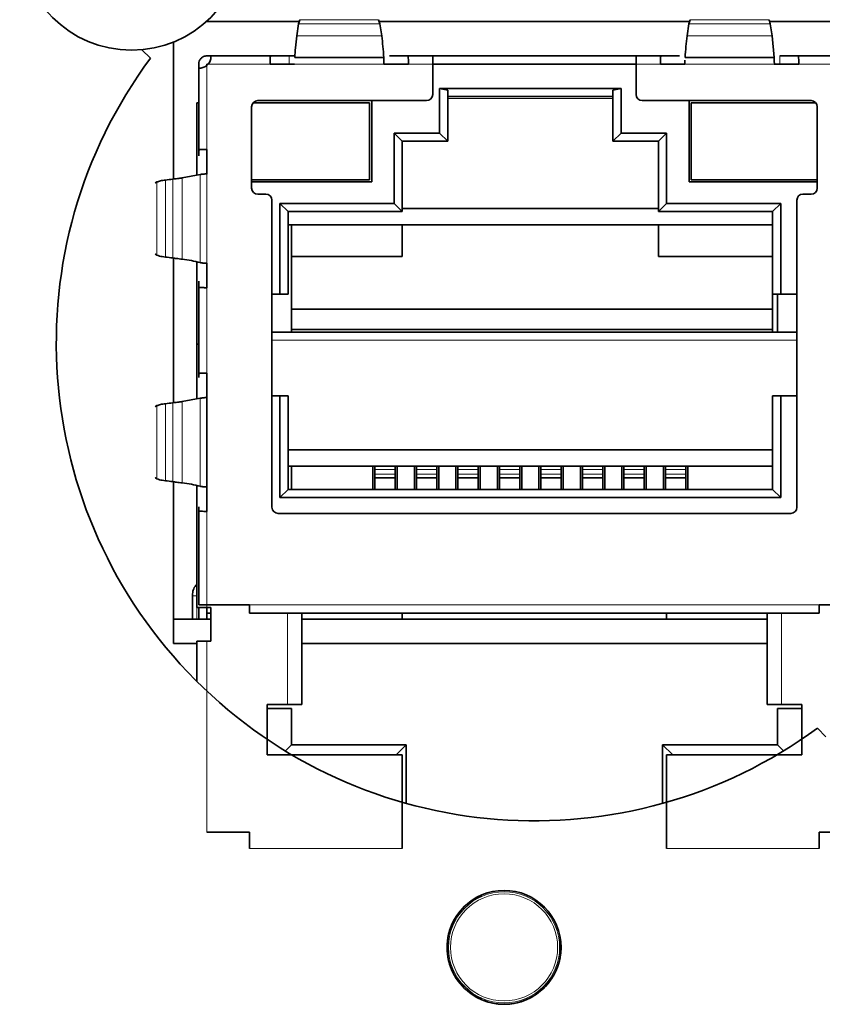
# Model space of a CAD drawing. Header units: millimetres. Extents: x 0 to 1118, y 0 to 864.
# Tile 44 of 85: x 395.65 to 402.22, y 217.65 to 225.72. Entities that reach past the tile are written whole.
import ezdxf

# ---------------------------------------------------------------- set-up
doc = ezdxf.new("R2010")
doc.units = ezdxf.units.MM

msp = doc.modelspace()

# ---------------------------------------------------------------- linework, layer by layer
at = {"color": 7, "linetype": 'Continuous', "lineweight": 35}
for p, q in [((397.9383, 225.7025), (397.179, 225.7025)), ((397.917, 225.585), (397.9323, 225.6815)), ((397.917, 225.585), (397.9323, 225.6815)), ((401.1361, 225.7025), (398.5929, 225.7025)), ((398.5989, 225.6815), (398.6142, 225.585)), ((398.5989, 225.6815), (398.6142, 225.585)), ((401.1148, 225.585), (401.1301, 225.6815)), ((401.1148, 225.585), (401.1301, 225.6815)), ((402.761, 225.7025), (401.7907, 225.7025)), ((401.7968, 225.6815), (401.8121, 225.585)), ((401.7968, 225.6815), (401.8121, 225.585)), ((401.8121, 225.585), (401.8285, 225.4069)), ((401.8121, 225.585), (401.8285, 225.4069)), ((396.9078, 225.5327), (396.9078, 224.41)), ((396.6497, 225.47), (396.7193, 225.4001)), ((397.2145, 225.4194), (397.1812, 225.4194)), ((397.2145, 225.4194), (397.2145, 225.4127)), ((397.2145, 225.4194), (397.7029, 225.4194)), ((397.8543, 225.4194), (397.7029, 225.4194)), ((397.8994, 225.4194), (397.8543, 225.4194)), ((397.9005, 225.4069), (398.6306, 225.4069)), ((398.8282, 225.4194), (398.6769, 225.4194)), ((398.8282, 225.4194), (399.0312, 225.4194)), ((399.0312, 225.3527), (399.0312, 225.4194)), ((400.6978, 225.4194), (399.0312, 225.4194)), ((400.6978, 225.4194), (400.6978, 225.3527)), ((400.6978, 225.4194), (400.9008, 225.4194)), ((401.0468, 225.4194), (400.9008, 225.4194)), ((401.0521, 225.4194), (400.9008, 225.4194)), ((401.0984, 225.4069), (401.8285, 225.4069)), ((402.0261, 225.4194), (401.8748, 225.4194)), ((402.0261, 225.4194), (402.5145, 225.4194)), ((397.1145, 225.3527), (397.1145, 225.3194)), ((397.1812, 225.3527), (397.1812, 225.3412)), ((397.1812, 225.3527), (397.1927, 225.3527)), ((397.6989, 225.3527), (397.8989, 225.3527)), ((397.6989, 225.3527), (397.7029, 225.3527)), ((397.7039, 225.3527), (397.7029, 225.3527)), ((398.6318, 225.3694), (398.6318, 225.3528)), ((398.6318, 225.3694), (398.6318, 225.3528)), ((398.6318, 225.3527), (398.8272, 225.3527)), ((398.6323, 225.3527), (398.8323, 225.3527)), ((398.6323, 225.3527), (398.8323, 225.3527)), ((398.8282, 225.3527), (398.8272, 225.3527)), ((399.0312, 225.3527), (399.0312, 225.1027)), ((400.6978, 225.3527), (399.0312, 225.3527)), ((400.6978, 225.1027), (400.6978, 225.3527)), ((400.8968, 225.3527), (401.0968, 225.3527)), ((400.8968, 225.3527), (400.9008, 225.3527)), ((400.9018, 225.3527), (400.9008, 225.3527)), ((400.9018, 225.3527), (401.0972, 225.3527)), ((401.0972, 225.3848), (401.0972, 225.3694)), ((401.0972, 225.3848), (401.0972, 225.3694)), ((401.8296, 225.3694), (401.8296, 225.3848)), ((401.8296, 225.3694), (401.8296, 225.3848)), ((401.8301, 225.353), (401.8296, 225.3694)), ((401.8301, 225.353), (401.8296, 225.3694)), ((401.8299, 225.3527), (402.0251, 225.3527)), ((401.8301, 225.3527), (402.0301, 225.3527)), ((401.8301, 225.3527), (402.0301, 225.3527)), ((402.0251, 225.3527), (402.0261, 225.3527)), ((402.0251, 225.3527), (402.0261, 225.3527)), ((397.1145, 224.6487), (397.1145, 225.3194)), ((397.1212, 225.3194), (397.1145, 225.3194)), ((400.5745, 225.1527), (399.0878, 225.1527)), ((399.0878, 225.1527), (399.0878, 224.786)), ((399.0878, 225.1527), (399.1545, 225.1394)), ((399.1545, 224.7194), (399.1545, 225.1394)), ((399.1545, 225.086), (400.5078, 225.086)), ((400.5745, 225.1527), (400.5078, 225.1394)), ((400.5078, 225.1394), (400.5078, 224.7194)), ((400.5745, 224.786), (400.5745, 225.1527)), ((397.0978, 225.036), (397.0978, 224.4411)), ((397.0978, 225.036), (397.1145, 225.036)), ((398.5145, 225.036), (397.5606, 225.036)), ((398.9812, 225.0527), (397.5978, 225.0527)), ((398.5145, 224.4027), (398.5145, 225.036)), ((398.5312, 224.386), (398.5312, 225.0527)), ((402.1312, 225.0527), (400.7478, 225.0527)), ((401.1312, 225.0527), (401.1312, 224.386)), ((402.1684, 225.036), (401.1478, 225.036)), ((401.1478, 225.036), (401.1478, 224.4027)), ((397.5478, 225.0027), (397.5478, 224.336)), ((402.1812, 224.336), (402.1812, 225.0027)), ((399.0878, 224.786), (398.7145, 224.786)), ((398.7145, 224.786), (398.7145, 224.2094)), ((398.7812, 224.7194), (398.7145, 224.786)), ((399.0878, 224.786), (399.1545, 224.7194)), ((400.5745, 224.786), (400.5078, 224.7194)), ((400.9478, 224.786), (400.5745, 224.786)), ((400.9478, 224.786), (400.8812, 224.7194)), ((400.9478, 224.2094), (400.9478, 224.786)), ((398.7812, 224.7194), (399.1545, 224.7194)), ((398.7812, 224.1427), (398.7812, 224.7194)), ((400.5078, 224.7194), (400.8812, 224.7194)), ((400.8812, 224.7194), (400.8812, 224.1427)), ((397.1145, 224.6487), (397.1145, 224.6)), ((397.1812, 224.4527), (397.1812, 224.6527)), ((397.1812, 224.4527), (397.1812, 224.6527)), ((397.1812, 224.6487), (397.1812, 224.6477)), ((397.1812, 224.6477), (397.1812, 224.4527)), ((396.9798, 224.4194), (397.1273, 224.4466)), ((396.9798, 224.4194), (397.1273, 224.4466)), ((397.1766, 224.4524), (397.1766, 224.4524)), ((397.1766, 224.4524), (397.1766, 224.4524)), ((397.1812, 224.4527), (397.1812, 224.4506)), ((397.1812, 224.4527), (397.1812, 224.4506)), ((397.5478, 224.4027), (398.5145, 224.4027)), ((398.5312, 224.386), (397.5478, 224.386)), ((401.1312, 224.386), (402.1812, 224.386)), ((401.1478, 224.4027), (402.1812, 224.4027)), ((397.5978, 224.286), (397.6645, 224.286)), ((402.0645, 224.286), (402.1312, 224.286)), ((397.7145, 224.236), (397.7145, 221.7194)), ((398.7145, 224.2094), (397.7795, 224.2094)), ((397.7795, 224.2094), (397.7795, 223.466)), ((397.8462, 224.1427), (397.7795, 224.2094)), ((398.7145, 224.2094), (398.7812, 224.1427)), ((400.9478, 224.2094), (400.8812, 224.1427)), ((401.8828, 224.2094), (400.9478, 224.2094)), ((401.8828, 224.2094), (401.8162, 224.1427)), ((401.8828, 223.466), (401.8828, 224.2094)), ((402.0145, 221.7194), (402.0145, 224.236)), ((397.8462, 223.466), (397.8462, 224.1427)), ((397.8462, 224.1427), (398.7812, 224.1427)), ((398.7812, 224.1694), (400.8812, 224.1694)), ((401.8162, 224.1427), (400.8812, 224.1427)), ((401.8162, 224.1427), (401.8162, 223.466)), ((397.8462, 224.036), (401.8162, 224.036)), ((397.8745, 223.156), (397.8745, 224.036)), ((398.7812, 223.776), (398.7812, 224.036)), ((400.8812, 224.036), (400.8812, 223.776)), ((396.9078, 223.7621), (396.9078, 222.5766)), ((397.0978, 223.7322), (397.0978, 223.056)), ((397.1765, 223.7196), (397.1766, 223.7196)), ((397.1765, 223.7196), (397.1766, 223.7196)), ((397.1812, 223.7214), (397.1812, 223.7194)), ((397.1812, 223.7214), (397.1812, 223.7194)), ((397.1812, 223.7196), (397.1812, 223.5244)), ((397.1812, 223.5194), (397.1812, 223.7194)), ((397.1812, 223.5194), (397.1812, 223.7194)), ((398.7812, 223.776), (397.8745, 223.776)), ((401.8162, 223.776), (400.8812, 223.776)), ((397.1145, 223.572), (397.1145, 223.5234)), ((397.1145, 222.8153), (397.1145, 223.5234)), ((397.1812, 223.5244), (397.1812, 223.5234)), ((397.7795, 223.466), (397.7145, 223.466)), ((397.7795, 223.466), (397.8462, 223.466)), ((401.8162, 223.466), (401.8828, 223.466)), ((401.8162, 223.466), (401.8162, 223.3427)), ((401.8545, 223.466), (401.8545, 223.156)), ((402.0145, 223.466), (401.8828, 223.466)), ((401.8162, 223.3427), (397.8745, 223.3427)), ((401.8162, 223.176), (401.8162, 223.3427)), ((397.7145, 223.156), (402.0145, 223.156)), ((401.8162, 223.176), (397.8745, 223.176)), ((401.8162, 223.176), (401.8162, 223.156)), ((397.0978, 223.056), (397.0978, 222.6078)), ((397.0978, 223.056), (397.1145, 223.056)), ((397.1145, 222.8153), (397.1145, 222.7828)), ((397.1812, 222.6194), (397.1812, 222.8194)), ((397.1812, 222.6194), (397.1812, 222.8194)), ((397.1812, 222.8153), (397.1812, 222.8143)), ((397.1812, 222.8143), (397.1812, 221.6909)), ((397.1812, 222.8143), (397.1812, 221.6909)), ((396.9798, 222.586), (397.1273, 222.6132)), ((396.9798, 222.586), (397.1273, 222.6132)), ((397.1766, 222.6191), (397.1766, 222.6191)), ((397.1766, 222.6191), (397.1766, 222.6191)), ((397.1812, 222.6194), (397.1812, 222.6173)), ((397.1812, 222.6194), (397.1812, 222.6173)), ((397.7145, 222.6327), (397.7795, 222.6327)), ((397.7795, 222.6327), (397.7795, 221.7994)), ((397.8462, 222.6327), (397.7795, 222.6327)), ((397.8462, 221.866), (397.8462, 222.6327)), ((401.8162, 222.6327), (401.8162, 221.866)), ((401.8828, 222.6327), (401.8162, 222.6327)), ((401.8828, 221.7994), (401.8828, 222.6327)), ((401.8828, 222.6327), (402.0145, 222.6327)), ((397.8462, 222.1894), (401.8162, 222.1894)), ((397.8462, 222.056), (401.8162, 222.056)), ((397.8745, 221.866), (397.8745, 222.056)), ((398.5412, 222.056), (398.5412, 221.866)), ((398.5578, 222.056), (398.5578, 222.0281)), ((398.5578, 222.0281), (398.5578, 221.9922)), ((398.7245, 222.056), (398.7245, 222.0281)), ((398.7245, 221.9922), (398.7245, 222.0281)), ((398.7412, 221.866), (398.7412, 222.056)), ((398.8812, 222.056), (398.8812, 221.866)), ((398.8978, 222.056), (398.8978, 222.0281)), ((398.8978, 222.0281), (398.8978, 221.9922)), ((399.0645, 222.056), (399.0645, 222.0281)), ((399.0645, 221.9922), (399.0645, 222.0281)), ((399.0812, 221.866), (399.0812, 222.056)), ((399.2212, 222.056), (399.2212, 221.866)), ((399.2378, 222.056), (399.2378, 222.0281)), ((399.2378, 222.0281), (399.2378, 221.9922)), ((399.4045, 222.056), (399.4045, 222.0281)), ((399.4045, 221.9922), (399.4045, 222.0281)), ((399.4212, 221.866), (399.4212, 222.056)), ((399.5612, 221.866), (399.5612, 222.056)), ((399.5778, 222.056), (399.5778, 222.0281)), ((399.5778, 222.0281), (399.5778, 221.9922)), ((399.7445, 222.056), (399.7445, 222.0281)), ((399.7445, 221.9922), (399.7445, 222.0281)), ((399.7612, 222.056), (399.7612, 221.866)), ((399.9012, 222.056), (399.9012, 221.866)), ((399.9178, 222.056), (399.9178, 222.0281)), ((399.9178, 222.0281), (399.9178, 221.9922)), ((400.0845, 222.056), (400.0845, 222.0281)), ((400.0845, 221.9922), (400.0845, 222.0281)), ((400.1012, 221.866), (400.1012, 222.056)), ((400.2412, 222.056), (400.2412, 221.866)), ((400.2578, 222.056), (400.2578, 222.0281)), ((400.2578, 222.0281), (400.2578, 221.9922)), ((400.4245, 222.056), (400.4245, 222.0281)), ((400.4245, 221.9922), (400.4245, 222.0281)), ((400.4412, 221.866), (400.4412, 222.056)), ((400.5812, 222.056), (400.5812, 221.866)), ((400.5978, 222.056), (400.5978, 222.0281)), ((400.5978, 222.0281), (400.5978, 221.9922)), ((400.7645, 222.056), (400.7645, 222.0281)), ((400.7645, 221.9922), (400.7645, 222.0281)), ((400.7812, 221.866), (400.7812, 222.056)), ((400.9212, 221.866), (400.9212, 222.056)), ((400.9378, 222.056), (400.9378, 222.0281)), ((400.9378, 222.0281), (400.9378, 221.9922)), ((401.1045, 222.056), (401.1045, 222.0281)), ((401.1045, 221.9922), (401.1045, 222.0281)), ((401.1212, 222.056), (401.1212, 221.866)), ((398.5578, 221.9922), (398.5578, 221.961)), ((398.5578, 221.961), (398.7245, 221.961)), ((398.5578, 221.961), (398.5578, 221.866)), ((398.7245, 221.961), (398.7245, 221.9922)), ((398.7245, 221.866), (398.7245, 221.961)), ((398.8978, 221.9922), (398.8978, 221.961)), ((398.8978, 221.961), (399.0645, 221.961)), ((398.8978, 221.961), (398.8978, 221.866)), ((399.0645, 221.961), (399.0645, 221.9922)), ((399.0645, 221.866), (399.0645, 221.961)), ((399.2378, 221.9922), (399.2378, 221.961)), ((399.2378, 221.961), (399.4045, 221.961)), ((399.2378, 221.961), (399.2378, 221.866)), ((399.4045, 221.961), (399.4045, 221.9922)), ((399.4045, 221.866), (399.4045, 221.961)), ((399.5778, 221.9922), (399.5778, 221.961)), ((399.5778, 221.961), (399.7445, 221.961)), ((399.5778, 221.961), (399.5778, 221.866)), ((399.7445, 221.961), (399.7445, 221.9922)), ((399.7445, 221.866), (399.7445, 221.961)), ((399.9178, 221.9922), (399.9178, 221.961)), ((399.9178, 221.961), (400.0845, 221.961)), ((399.9178, 221.961), (399.9178, 221.866)), ((400.0845, 221.961), (400.0845, 221.9922)), ((400.0845, 221.866), (400.0845, 221.961)), ((400.2578, 221.9922), (400.2578, 221.961)), ((400.2578, 221.961), (400.4245, 221.961)), ((400.2578, 221.961), (400.2578, 221.866)), ((400.4245, 221.961), (400.4245, 221.9922)), ((400.4245, 221.866), (400.4245, 221.961)), ((400.5978, 221.9922), (400.5978, 221.961)), ((400.5978, 221.961), (400.7645, 221.961)), ((400.5978, 221.961), (400.5978, 221.866)), ((400.7645, 221.961), (400.7645, 221.9922)), ((400.7645, 221.866), (400.7645, 221.961)), ((400.9378, 221.9922), (400.9378, 221.961)), ((400.9378, 221.961), (401.1045, 221.961)), ((400.9378, 221.961), (400.9378, 221.866)), ((401.1045, 221.961), (401.1045, 221.9922)), ((401.1045, 221.866), (401.1045, 221.961)), ((396.9078, 221.9287), (396.9078, 220.6025)), ((397.0978, 221.8989), (397.0978, 220.8994)), ((397.1765, 221.8863), (397.1766, 221.8863)), ((397.1765, 221.8863), (397.1766, 221.8863)), ((397.1812, 221.8881), (397.1812, 221.886)), ((397.1812, 221.8881), (397.1812, 221.886)), ((397.1812, 221.686), (397.1812, 221.886)), ((397.1812, 221.686), (397.1812, 221.886)), ((397.7795, 221.7994), (397.8462, 221.866)), ((401.8162, 221.866), (397.8462, 221.866)), ((401.8828, 221.7994), (401.8162, 221.866)), ((397.7795, 221.7994), (401.8828, 221.7994)), ((397.1145, 221.7226), (397.1145, 221.69)), ((397.1145, 220.9194), (397.1145, 221.69)), ((397.1812, 221.69), (397.1812, 221.691)), ((397.1812, 221.69), (397.1812, 221.691)), ((397.7645, 221.6694), (401.9645, 221.6694)), ((397.0645, 221.0107), (397.0645, 220.9927)), ((397.0645, 220.8027), (397.0645, 220.9927)), ((397.0978, 220.8994), (397.1812, 220.8994)), ((397.1145, 220.9194), (397.1812, 220.9194)), ((397.1145, 220.8994), (397.1145, 220.8027)), ((397.5312, 220.9194), (397.1812, 220.9194)), ((397.1812, 220.8027), (397.1812, 220.8994)), ((397.1812, 220.8994), (397.2145, 220.8994)), ((397.2145, 220.6227), (397.2145, 220.8994)), ((397.5312, 220.9194), (397.5312, 220.8527)), ((402.5478, 220.9194), (402.1978, 220.9194)), ((402.1978, 220.8527), (402.1978, 220.9194)), ((397.2145, 220.8527), (397.1812, 220.8527)), ((402.1978, 220.8527), (397.5312, 220.8527)), ((397.9578, 220.1027), (397.9578, 220.8527)), ((398.7812, 220.8527), (398.7812, 220.8027)), ((400.9478, 220.8527), (400.9478, 220.8027)), ((401.7712, 220.8527), (401.7712, 220.1027)), ((396.9078, 220.8027), (397.2145, 220.8027)), ((397.9578, 220.8027), (398.7812, 220.8027)), ((398.7812, 220.8027), (400.9478, 220.8027)), ((400.9478, 220.8027), (401.7712, 220.8027)), ((396.9078, 220.6025), (397.0978, 220.6025)), ((397.0978, 220.6227), (397.1812, 220.6227)), ((397.0978, 220.6227), (397.0978, 220.2937)), ((397.1812, 220.6227), (397.2145, 220.6227)), ((397.9578, 220.6025), (401.7712, 220.6025)), ((397.8412, 220.1027), (397.6745, 220.1027)), ((397.6745, 219.6894), (397.6745, 220.1027)), ((397.9578, 220.1027), (397.8412, 220.1027)), ((401.8878, 220.1027), (401.7712, 220.1027)), ((402.0545, 220.1027), (401.8878, 220.1027)), ((402.0545, 220.1027), (402.0545, 219.6894)), ((397.6745, 220.0694), (397.8745, 220.0694)), ((397.8745, 219.7727), (397.8745, 220.0694)), ((401.8545, 220.0694), (402.0545, 220.0694)), ((401.8545, 220.0694), (401.8545, 219.7727)), ((402.1827, 219.9091), (402.2523, 219.8392)), ((397.8244, 219.7226), (397.8745, 219.7727)), ((398.8145, 219.7727), (397.8745, 219.7727)), ((398.7312, 219.6894), (398.8145, 219.7727)), ((398.8145, 219.7727), (398.8145, 219.2927)), ((400.9978, 219.6894), (400.9145, 219.7727)), ((400.9145, 219.2927), (400.9145, 219.7727)), ((401.8545, 219.7727), (400.9145, 219.7727)), ((401.8545, 219.7727), (401.9046, 219.7226)), ((398.7812, 219.6894), (397.6745, 219.6894)), ((398.7812, 218.9227), (398.7812, 219.6894)), ((400.9478, 218.9227), (400.9478, 219.6894)), ((402.0545, 219.6894), (400.9478, 219.6894)), ((397.5312, 219.056), (397.1812, 219.056)), ((397.5312, 219.056), (397.5312, 218.9227)), ((402.5478, 219.056), (402.1978, 219.056)), ((402.1978, 219.056), (402.1978, 218.9227))]:
    msp.add_line(p, q, dxfattribs=at)
at = {"color": 7, "linetype": 'Continuous', "lineweight": 18}
for p, q in [((397.9323, 225.6815), (398.5989, 225.6815)), ((398.5883, 225.7161), (397.9429, 225.7161)), ((401.1301, 225.6815), (401.7968, 225.6815)), ((401.7862, 225.7161), (401.1407, 225.7161)), ((398.6142, 225.585), (397.917, 225.585)), ((401.8121, 225.585), (401.1148, 225.585)), ((397.8543, 225.3527), (397.8543, 225.4194)), ((401.8748, 225.4194), (401.8748, 225.3527)), ((397.1812, 225.3412), (397.1812, 224.6527)), ((397.6989, 225.3527), (397.1926, 225.3527)), ((398.6323, 225.3525), (397.8989, 225.3525)), ((398.6323, 225.3525), (397.8989, 225.3525)), ((399.0312, 225.3527), (398.8323, 225.3527)), ((400.8968, 225.3527), (400.6978, 225.3527)), ((401.8301, 225.3525), (401.0968, 225.3526)), ((401.8301, 225.3525), (401.0968, 225.3526)), ((402.5364, 225.3527), (402.0301, 225.3527)), ((399.1545, 225.0694), (400.5078, 225.0694)), ((397.1273, 223.7255), (397.1273, 224.4466)), ((397.1812, 224.4527), (397.1812, 223.7194)), ((396.7724, 223.786), (396.7724, 224.386)), ((396.842, 224.4013), (396.842, 223.7707)), ((396.9013, 223.7629), (396.9013, 224.4091)), ((396.9798, 224.4194), (396.9798, 223.7527)), ((397.1812, 223.5194), (397.1812, 222.8194)), ((397.7145, 223.0894), (402.0145, 223.0894)), ((396.9798, 222.586), (396.9798, 221.9194)), ((397.1273, 221.8922), (397.1273, 222.6132)), ((397.1812, 222.6194), (397.1812, 221.886)), ((396.7724, 221.9527), (396.7724, 222.5527)), ((396.842, 222.568), (396.842, 221.9374)), ((396.9013, 221.9296), (396.9013, 222.5758)), ((398.5578, 222.0281), (398.7245, 222.0281)), ((398.8978, 222.0281), (399.0645, 222.0281)), ((399.2378, 222.0281), (399.4045, 222.0281)), ((399.5778, 222.0281), (399.7445, 222.0281)), ((399.9178, 222.0281), (400.0845, 222.0281)), ((400.2578, 222.0281), (400.4245, 222.0281)), ((400.5978, 222.0281), (400.7645, 222.0281)), ((400.9378, 222.0281), (401.1045, 222.0281)), ((398.7245, 221.9922), (398.5578, 221.9922)), ((399.0645, 221.9922), (398.8978, 221.9922)), ((399.4045, 221.9922), (399.2378, 221.9922)), ((399.7445, 221.9922), (399.5778, 221.9922)), ((400.0845, 221.9922), (399.9178, 221.9922)), ((400.4245, 221.9922), (400.2578, 221.9922)), ((400.7645, 221.9922), (400.5978, 221.9922)), ((401.1045, 221.9922), (400.9378, 221.9922)), ((397.1812, 221.686), (397.1812, 220.9194)), ((397.0978, 220.9927), (397.0978, 220.8027)), ((397.1812, 220.9194), (397.1812, 220.8994)), ((397.5312, 220.9194), (402.1978, 220.9194)), ((397.8412, 220.8527), (397.8412, 220.1027)), ((401.8878, 220.8527), (401.8878, 220.1027)), ((397.1812, 220.6227), (397.1812, 219.056)), ((397.5312, 218.9227), (398.7812, 218.9227)), ((400.9478, 218.9227), (402.1978, 218.9227)), ((399.3342, 218.4845), (399.3344, 218.4842)), ((399.3612, 218.5034), (399.363, 218.4976)), ((399.4087, 218.524), (399.4045, 218.5284)), ((399.4345, 218.542), (399.4344, 218.5423)), ((400.0786, 218.1701), (400.0789, 218.1702)), ((400.0818, 218.1373), (400.0759, 218.1387)), ((400.0759, 218.086), (400.0818, 218.0874)), ((400.0786, 218.0546), (400.0789, 218.0545)), ((399.3342, 217.7402), (399.3344, 217.7405)), ((399.363, 217.7271), (399.3612, 217.7213)), ((399.4045, 217.6963), (399.4087, 217.7007)), ((399.4344, 217.6824), (399.4345, 217.6827))]:
    msp.add_line(p, q, dxfattribs=at)
at = {"color": 7, "linetype": 'Continuous', "lineweight": 35, "flags": 128}
for points in [[(396.7572, 224.3758), (396.7614, 224.3787), (396.7724, 224.386)], [(396.7572, 224.3758), (396.7614, 224.3787), (396.7724, 224.386)], [(396.7724, 223.786), (396.7614, 223.7933), (396.7572, 223.7962)], [(396.7724, 223.786), (396.7614, 223.7933), (396.7572, 223.7962)], [(396.7572, 222.5425), (396.7614, 222.5454), (396.7724, 222.5527)], [(396.7572, 222.5425), (396.7614, 222.5454), (396.7724, 222.5527)], [(396.7724, 221.9527), (396.7614, 221.96), (396.7572, 221.9629)], [(396.7724, 221.9527), (396.7614, 221.96), (396.7572, 221.9629)]]:
    msp.add_lwpolyline(points, dxfattribs=at)
at = {"color": 7, "linetype": 'Continuous', "lineweight": 18, "flags": 128}
for points in [[(397.0978, 220.9927), (397.0904, 220.9927), (397.0838, 220.9927), (397.078, 220.9927), (397.0732, 220.9927), (397.0694, 220.9927), (397.0667, 220.9927), (397.0651, 220.9927), (397.0645, 220.9927)], [(397.0978, 220.9927), (397.0904, 220.9927), (397.0838, 220.9927), (397.078, 220.9927), (397.0732, 220.9927), (397.0694, 220.9927), (397.0667, 220.9927), (397.0651, 220.9927), (397.0645, 220.9927)], [(399.3366, 218.4863), (399.3363, 218.4859), (399.3344, 218.4842)], [(399.4345, 218.542), (399.4322, 218.5412), (399.4316, 218.5411)], [(400.0786, 218.1701), (400.0791, 218.1677), (400.0793, 218.1672)], [(400.0786, 218.0546), (400.0791, 218.057), (400.0793, 218.0575)], [(399.3366, 217.7384), (399.3363, 217.7388), (399.3344, 217.7405)], [(399.4316, 217.6836), (399.4322, 217.6835), (399.4345, 217.6827)]]:
    msp.add_lwpolyline(points, dxfattribs=at)
at = {"color": 7, "linetype": 'Continuous', "lineweight": 35}
for centre, radius in [((396.5645, 226.3827), 0.9167), ((399.6158, 218.1124), 0.4667)]:
    msp.add_circle(centre, radius, dxfattribs=at)
at = {"color": 7, "linetype": 'Continuous', "lineweight": 18}
for radius in [0.4553, 0.4387]:
    msp.add_circle((399.6158, 218.1124), radius, dxfattribs=at)
at = {"color": 7, "linetype": 'Continuous', "lineweight": 35}
for centre, radius, start, end in [((399.8645, 223.066), 3.9167, 323.42096, 62.08993), ((398.3374, 225.5761), 0.4186, 160.46878, 165.42192), ((398.1938, 225.5761), 0.4186, 14.57808, 19.53122), ((401.5353, 225.5761), 0.4186, 160.46878, 165.42192), ((401.3916, 225.5761), 0.4186, 14.57808, 19.53122), ((393.6586, 225.0382), 4.9857, 4.24135, 6.29623), ((406.0716, 225.0381), 4.9869, 173.70396, 175.75834), ((399.8645, 223.066), 3.9167, 143.42096, 306.2904), ((397.1212, 225.4127), 0.0933, 310.00423, 319.97833), ((398.9812, 225.1027), 0.05, 270, 0), ((400.7478, 225.1027), 0.05, 180, 270), ((397.5978, 225.0027), 0.05, 90, 180), ((402.1312, 225.0027), 0.05, 0, 90), ((396.4428, 227.6649), 3.2879, 276.97386, 278.01685), ((397.5978, 224.336), 0.05, 180, 270), ((397.6645, 224.236), 0.05, 0, 90), ((402.0645, 224.236), 0.05, 90, 180), ((402.1312, 224.336), 0.05, 270, 0), ((396.4428, 220.5072), 3.2879, 81.98315, 83.02615), ((396.7976, 222.3512), 1.4133, 76.50865, 82.59331), ((396.4428, 225.8316), 3.2879, 276.97386, 278.01685), ((396.4428, 218.6738), 3.2879, 81.98315, 83.02615), ((396.7976, 220.5179), 1.4133, 76.50865, 82.59331), ((397.7645, 221.7194), 0.05, 180, 270), ((401.9645, 221.7194), 0.05, 270, 0), ((399.6158, 218.1124), 0.4664, 127.117, 232.883), ((399.6158, 218.1124), 0.4664, 247.117, 352.883)]:
    msp.add_arc(centre, radius, start, end, dxfattribs=at)
at = {"color": 7, "linetype": 'Continuous', "lineweight": 18}
for centre, radius, start, end in [((399.6158, 218.1124), 0.4664, 7.117, 112.883), ((398.7941, 216.9887), 1.5901, 69.82738, 70.13502), ((399.3325, 218.4947), 0.0167, 306.55189, 2.05563), ((399.3662, 218.4996), 0.00381, 212.09459, 250.85183), ((399.4053, 218.5222), 0.00381, 349.14817, 27.90541), ((399.4264, 218.5489), 0.0167, 237.94352, 293.44795), ((399.0536, 219.3859), 1.5901, 309.82738, 310.13502), ((400.0886, 218.1666), 0.0167, 186.55205, 242.05505), ((400.0886, 218.0582), 0.0167, 117.94498, 173.44795), ((400.076, 218.1349), 0.00381, 92.09459, 130.85183), ((400.076, 218.0898), 0.00381, 229.14817, 267.90541), ((398.7919, 219.2419), 1.5964, 289.86559, 290.17202), ((399.3325, 217.73), 0.0167, 357.94236, 53.44811), ((399.3662, 217.7251), 0.00381, 109.14817, 147.90541), ((399.4053, 217.7025), 0.00381, 332.09459, 10.85183), ((399.4264, 217.6758), 0.0167, 66.55189, 122.05587)]:
    msp.add_arc(centre, radius, start, end, dxfattribs=at)
for centre, major_axis, start_param, end_param in [((399.6163, 218.1116), (-0.2308, 0.3998), 6.225992, 6.340379), ((399.615, 218.1124), (0.4617, 0), 6.225992, 6.340379), ((399.6163, 218.1131), (0.2308, 0.3998), 3.084399, 3.198786)]:
    msp.add_ellipse(centre, major_axis=major_axis, ratio=0.999578, start_param=start_param, end_param=end_param, dxfattribs=at)
at = {"color": 7, "linetype": 'Continuous', "lineweight": 35}
for points, knots in [([(397.917, 225.585), (397.9135, 225.5518), (397.9072, 225.4924), (397.9026, 225.4331), (397.9005, 225.4069)], [0, 0, 0, 0, 0.56, 1, 1, 1, 1]), ([(397.917, 225.585), (397.9135, 225.5518), (397.9072, 225.4924), (397.9026, 225.4331), (397.9005, 225.4069)], [0, 0, 0, 0, 0.5599998, 1, 1, 1, 1]), ([(397.1812, 225.4194), (397.1765, 225.4191), (397.167, 225.4186), (397.1537, 225.4141), (397.1417, 225.4069), (397.1284, 225.395), (397.1165, 225.3766), (397.1152, 225.3609), (397.1145, 225.3527)], [0, 0, 0, 0, 0.1104454, 0.2215936, 0.3420239, 0.4785773, 0.7268014, 1, 1, 1, 1]), ([(397.1812, 225.4194), (397.1765, 225.4191), (397.167, 225.4186), (397.1537, 225.4141), (397.1417, 225.4069), (397.1284, 225.395), (397.1165, 225.3766), (397.1152, 225.3609), (397.1145, 225.3527)], [0, 0, 0, 0, 0.110445, 0.221594, 0.342024, 0.478577, 0.726801, 1, 1, 1, 1]), ([(397.1927, 225.3527), (397.1969, 225.3585), (397.205, 225.3695), (397.2115, 225.3874), (397.2143, 225.4028), (397.2144, 225.4094), (397.2145, 225.4127)], [0, 0, 0, 0, 0.268526, 0.514158, 0.755884, 1, 1, 1, 1]), ([(397.1927, 225.3527), (397.1969, 225.3585), (397.205, 225.3695), (397.2115, 225.3874), (397.2143, 225.4028), (397.2144, 225.4094), (397.2145, 225.4127)], [0, 0, 0, 0, 0.268526, 0.514158, 0.755884, 1, 1, 1, 1]), ([(397.7029, 225.4194), (397.7024, 225.4183), (397.7014, 225.4163), (397.7, 225.4009), (397.6993, 225.3825), (397.699, 225.3658), (397.6989, 225.3571), (397.6989, 225.3527)], [0, 0, 0, 0, 0.250104, 0.499928, 0.749494, 0.873375, 1, 1, 1, 1]), ([(397.7029, 225.4194), (397.7024, 225.4183), (397.7014, 225.4163), (397.7, 225.4009), (397.6993, 225.3825), (397.699, 225.3658), (397.6989, 225.3571), (397.6989, 225.3527)], [0, 0, 0, 0, 0.250104, 0.499928, 0.749494, 0.873375, 1, 1, 1, 1]), ([(398.8323, 225.3527), (398.8322, 225.3614), (398.8321, 225.3788), (398.8311, 225.4011), (398.83, 225.4133), (398.829, 225.4187), (398.8285, 225.4191), (398.8282, 225.4194)], [0, 0, 0, 0, 0.249242, 0.498783, 0.748583, 0.872915, 1, 1, 1, 1]), ([(398.8323, 225.3527), (398.8322, 225.3614), (398.8321, 225.3788), (398.8311, 225.4011), (398.83, 225.4133), (398.829, 225.4187), (398.8285, 225.4191), (398.8282, 225.4194)], [0, 0, 0, 0, 0.249242, 0.498783, 0.748583, 0.872915, 1, 1, 1, 1]), ([(400.9008, 225.4194), (400.9003, 225.4183), (400.8992, 225.4163), (400.8979, 225.4009), (400.8971, 225.3825), (400.8968, 225.3658), (400.8968, 225.3571), (400.8968, 225.3527)], [0, 0, 0, 0, 0.250097, 0.499914, 0.749473, 0.873365, 1, 1, 1, 1]), ([(400.9008, 225.4194), (400.9003, 225.4183), (400.8992, 225.4163), (400.8979, 225.4009), (400.8971, 225.3825), (400.8968, 225.3658), (400.8968, 225.3571), (400.8968, 225.3527)], [0, 0, 0, 0, 0.250097, 0.499914, 0.749473, 0.873365, 1, 1, 1, 1]), ([(402.0301, 225.3527), (402.03, 225.3614), (402.0299, 225.3788), (402.029, 225.4011), (402.0279, 225.4133), (402.0269, 225.4187), (402.0263, 225.4191), (402.0261, 225.4194)], [0, 0, 0, 0, 0.2492186, 0.4987675, 0.7485745, 0.8729115, 1, 1, 1, 1]), ([(402.0301, 225.3527), (402.03, 225.3614), (402.0299, 225.3788), (402.029, 225.4011), (402.0279, 225.4133), (402.0269, 225.4187), (402.0263, 225.4191), (402.0261, 225.4194)], [0, 0, 0, 0, 0.249219, 0.498768, 0.748575, 0.872911, 1, 1, 1, 1]), ([(397.1212, 225.3194), (397.1246, 225.3194), (397.1313, 225.3196), (397.147, 225.3225), (397.1647, 225.3291), (397.1755, 225.3371), (397.1812, 225.3412)], [0, 0, 0, 0, 0.2493346, 0.4965911, 0.7369519, 1, 1, 1, 1]), ([(397.1212, 225.3194), (397.1246, 225.3194), (397.1313, 225.3196), (397.147, 225.3225), (397.1647, 225.3291), (397.1755, 225.3371), (397.1812, 225.3412)], [0, 0, 0, 0, 0.249335, 0.496591, 0.736952, 1, 1, 1, 1]), ([(401.0972, 225.3848), (401.0972, 225.3825), (401.0971, 225.3779), (401.097, 225.3715), (401.0969, 225.3632), (401.0968, 225.3572), (401.0968, 225.3526)], [0, 0, 0, 0, 0.237493, 0.474987, 0.593529, 1, 1, 1, 1]), ([(401.0972, 225.3848), (401.0972, 225.3825), (401.0971, 225.3779), (401.097, 225.3715), (401.0969, 225.3632), (401.0968, 225.3572), (401.0968, 225.3526)], [0, 0, 0, 0, 0.237493, 0.474987, 0.593529, 1, 1, 1, 1]), ([(401.0972, 225.3694), (401.0972, 225.369), (401.0972, 225.3685), (401.0972, 225.368), (401.0972, 225.3679), (401.0972, 225.3678), (401.0972, 225.3653), (401.0973, 225.3633), (401.0972, 225.3591), (401.0971, 225.3574), (401.097, 225.3559), (401.097, 225.3548), (401.0969, 225.3539), (401.0969, 225.3533), (401.0968, 225.3531), (401.0968, 225.3529), (401.0968, 225.3528), (401.0968, 225.3528), (401.0968, 225.3528), (401.0968, 225.3528), (401.0968, 225.3528), (401.0968, 225.3528), (401.0968, 225.3528), (401.0968, 225.3529), (401.0968, 225.3531), (401.0969, 225.3533), (401.0969, 225.3534), (401.097, 225.3535), (401.097, 225.3535), (401.097, 225.3535), (401.097, 225.3535), (401.097, 225.3535), (401.0971, 225.3535), (401.0971, 225.3535), (401.0972, 225.3533), (401.0972, 225.3531), (401.0972, 225.3529), (401.0973, 225.3528), (401.0973, 225.3528), (401.0973, 225.3528), (401.0973, 225.3528), (401.0973, 225.3528)], [0, 0, 0, 0, 0.061308, 0.078249, 0.083307, 0.086093, 0.090201, 0.509127, 0.574008, 0.688505, 0.728997, 0.805354, 0.873619, 0.911077, 0.930371, 0.940123, 0.945023, 0.947479, 0.948709, 0.948972, 0.949216, 0.949472, 0.949767, 0.950531, 0.958206, 0.966958, 0.970821, 0.97235, 0.972996, 0.973573, 0.974093, 0.974592, 0.975122, 0.975718, 0.978909, 0.987813, 0.995964, 0.998562, 0.999404, 0.999726, 1, 1, 1, 1]), ([(401.0972, 225.3694), (401.0972, 225.369), (401.0972, 225.3685), (401.0972, 225.368), (401.0972, 225.3679), (401.0972, 225.3678), (401.0972, 225.3653), (401.0973, 225.3633), (401.0972, 225.3591), (401.0971, 225.3574), (401.097, 225.3559), (401.097, 225.3548), (401.0969, 225.3539), (401.0969, 225.3533), (401.0968, 225.3531), (401.0968, 225.3529), (401.0968, 225.3528), (401.0968, 225.3528), (401.0968, 225.3528), (401.0968, 225.3528), (401.0968, 225.3528), (401.0968, 225.3528), (401.0968, 225.3528), (401.0968, 225.3529), (401.0968, 225.3531), (401.0969, 225.3533), (401.0969, 225.3534), (401.097, 225.3535), (401.097, 225.3535), (401.097, 225.3535), (401.097, 225.3535), (401.097, 225.3535), (401.0971, 225.3535), (401.0971, 225.3535), (401.0972, 225.3533), (401.0972, 225.3531), (401.0972, 225.3529), (401.0973, 225.3528), (401.0973, 225.3528), (401.0973, 225.3528), (401.0973, 225.3528), (401.0973, 225.3528)], [0, 0, 0, 0, 0.061308, 0.078249, 0.083307, 0.086093, 0.090201, 0.509127, 0.574008, 0.688505, 0.728997, 0.805354, 0.873619, 0.911077, 0.930371, 0.940123, 0.945023, 0.947479, 0.948709, 0.948972, 0.949216, 0.949472, 0.949767, 0.950531, 0.958206, 0.966958, 0.970821, 0.97235, 0.972996, 0.973573, 0.974093, 0.974592, 0.975122, 0.975718, 0.978909, 0.987813, 0.995964, 0.998562, 0.999404, 0.999726, 1, 1, 1, 1]), ([(397.1812, 224.6527), (397.1725, 224.6526), (397.155, 224.6525), (397.1328, 224.6516), (397.1206, 224.6505), (397.1152, 224.6495), (397.1147, 224.6489), (397.1145, 224.6487)], [0, 0, 0, 0, 0.249279, 0.498809, 0.748597, 0.872925, 1, 1, 1, 1]), ([(397.1812, 224.6527), (397.1725, 224.6526), (397.155, 224.6525), (397.1328, 224.6516), (397.1206, 224.6505), (397.1152, 224.6495), (397.1147, 224.6489), (397.1145, 224.6487)], [0, 0, 0, 0, 0.249279, 0.498809, 0.748597, 0.872925, 1, 1, 1, 1]), ([(397.1494, 224.4506), (397.1551, 224.451), (397.1651, 224.4518), (397.1763, 224.4524), (397.1812, 224.4527)], [0, 0, 0, 0, 0.564154, 1, 1, 1, 1]), ([(397.1494, 224.4506), (397.1551, 224.451), (397.1651, 224.4518), (397.1763, 224.4524), (397.1812, 224.4527)], [0, 0, 0, 0, 0.564154, 1, 1, 1, 1]), ([(396.7724, 224.386), (396.7802, 224.3893), (396.7941, 224.3951), (396.8273, 224.3994), (396.842, 224.4013)], [0, 0, 0, 0, 0.559277, 1, 1, 1, 1]), ([(396.7724, 224.386), (396.7802, 224.3893), (396.7941, 224.3951), (396.8273, 224.3994), (396.842, 224.4013)], [0, 0, 0, 0, 0.559277, 1, 1, 1, 1]), ([(396.9013, 224.4091), (396.9138, 224.4108), (396.9361, 224.4138), (396.9665, 224.4176), (396.9798, 224.4194)], [0, 0, 0, 0, 0.560915, 1, 1, 1, 1]), ([(396.9013, 224.4091), (396.9138, 224.4108), (396.9361, 224.4138), (396.9665, 224.4176), (396.9798, 224.4194)], [0, 0, 0, 0, 0.560915, 1, 1, 1, 1]), ([(396.842, 223.7707), (396.8238, 223.7732), (396.7913, 223.7775), (396.7782, 223.7834), (396.7724, 223.786)], [0, 0, 0, 0, 0.560756, 1, 1, 1, 1]), ([(396.842, 223.7707), (396.8238, 223.7732), (396.7913, 223.7775), (396.7782, 223.7834), (396.7724, 223.786)], [0, 0, 0, 0, 0.560756, 1, 1, 1, 1]), ([(396.9798, 223.7527), (396.963, 223.7548), (396.933, 223.7586), (396.911, 223.7616), (396.9013, 223.7629)], [0, 0, 0, 0, 0.558983, 1, 1, 1, 1]), ([(396.9798, 223.7527), (396.963, 223.7548), (396.933, 223.7586), (396.911, 223.7616), (396.9013, 223.7629)], [0, 0, 0, 0, 0.558983, 1, 1, 1, 1]), ([(397.1494, 223.7214), (397.1548, 223.721), (397.1648, 223.7203), (397.1759, 223.7197), (397.1812, 223.7194)], [0, 0, 0, 0, 0.534857, 1, 1, 1, 1]), ([(397.1494, 223.7214), (397.1548, 223.721), (397.1648, 223.7203), (397.1759, 223.7197), (397.1812, 223.7194)], [0, 0, 0, 0, 0.534857, 1, 1, 1, 1]), ([(397.1145, 223.5234), (397.1155, 223.5228), (397.1175, 223.5218), (397.1329, 223.5205), (397.1513, 223.5197), (397.168, 223.5194), (397.1768, 223.5194), (397.1812, 223.5194)], [0, 0, 0, 0, 0.250094, 0.499908, 0.749465, 0.873374, 1, 1, 1, 1]), ([(397.1145, 223.5234), (397.1155, 223.5228), (397.1175, 223.5218), (397.1329, 223.5205), (397.1513, 223.5197), (397.168, 223.5194), (397.1768, 223.5194), (397.1812, 223.5194)], [0, 0, 0, 0, 0.250094, 0.499908, 0.749465, 0.873374, 1, 1, 1, 1]), ([(397.1812, 222.8194), (397.1725, 222.8193), (397.155, 222.8192), (397.1328, 222.8182), (397.1206, 222.8171), (397.1152, 222.8161), (397.1147, 222.8156), (397.1145, 222.8153)], [0, 0, 0, 0, 0.249278, 0.498809, 0.748597, 0.872925, 1, 1, 1, 1]), ([(397.1812, 222.8194), (397.1725, 222.8193), (397.155, 222.8192), (397.1328, 222.8182), (397.1206, 222.8171), (397.1152, 222.8161), (397.1147, 222.8156), (397.1145, 222.8153)], [0, 0, 0, 0, 0.249278, 0.498809, 0.748597, 0.872925, 1, 1, 1, 1]), ([(396.9013, 222.5758), (396.9138, 222.5775), (396.9361, 222.5804), (396.9665, 222.5843), (396.9798, 222.586)], [0, 0, 0, 0, 0.560915, 1, 1, 1, 1]), ([(396.9013, 222.5758), (396.9138, 222.5775), (396.9361, 222.5804), (396.9665, 222.5843), (396.9798, 222.586)], [0, 0, 0, 0, 0.560915, 1, 1, 1, 1]), ([(397.1494, 222.6173), (397.1551, 222.6177), (397.1651, 222.6184), (397.1763, 222.6191), (397.1812, 222.6194)], [0, 0, 0, 0, 0.564162, 1, 1, 1, 1]), ([(397.1494, 222.6173), (397.1551, 222.6177), (397.1651, 222.6184), (397.1763, 222.6191), (397.1812, 222.6194)], [0, 0, 0, 0, 0.5641624, 1, 1, 1, 1]), ([(396.7724, 222.5527), (396.7802, 222.5559), (396.7941, 222.5617), (396.8273, 222.5661), (396.842, 222.568)], [0, 0, 0, 0, 0.559277, 1, 1, 1, 1]), ([(396.7724, 222.5527), (396.7802, 222.5559), (396.7941, 222.5617), (396.8273, 222.5661), (396.842, 222.568)], [0, 0, 0, 0, 0.559277, 1, 1, 1, 1]), ([(396.842, 221.9374), (396.8238, 221.9398), (396.7913, 221.9441), (396.7782, 221.9501), (396.7724, 221.9527)], [0, 0, 0, 0, 0.560756, 1, 1, 1, 1]), ([(396.842, 221.9374), (396.8238, 221.9398), (396.7913, 221.9441), (396.7782, 221.9501), (396.7724, 221.9527)], [0, 0, 0, 0, 0.560756, 1, 1, 1, 1]), ([(396.9798, 221.9194), (396.963, 221.9215), (396.933, 221.9253), (396.911, 221.9283), (396.9013, 221.9296)], [0, 0, 0, 0, 0.558983, 1, 1, 1, 1]), ([(396.9798, 221.9194), (396.963, 221.9215), (396.933, 221.9253), (396.911, 221.9283), (396.9013, 221.9296)], [0, 0, 0, 0, 0.5589828, 1, 1, 1, 1]), ([(397.1494, 221.8881), (397.1548, 221.8877), (397.1648, 221.887), (397.1759, 221.8863), (397.1812, 221.886)], [0, 0, 0, 0, 0.53485, 1, 1, 1, 1]), ([(397.1494, 221.8881), (397.1548, 221.8877), (397.1648, 221.887), (397.1759, 221.8863), (397.1812, 221.886)], [0, 0, 0, 0, 0.53485, 1, 1, 1, 1]), ([(397.1145, 221.69), (397.1155, 221.6895), (397.1175, 221.6885), (397.1329, 221.6871), (397.1513, 221.6864), (397.168, 221.6861), (397.1768, 221.686), (397.1812, 221.686)], [0, 0, 0, 0, 0.250093, 0.499905, 0.749461, 0.873373, 1, 1, 1, 1]), ([(397.1145, 221.69), (397.1155, 221.6895), (397.1175, 221.6885), (397.1329, 221.6871), (397.1513, 221.6864), (397.168, 221.6861), (397.1768, 221.686), (397.1812, 221.686)], [0, 0, 0, 0, 0.250093, 0.499905, 0.749461, 0.873373, 1, 1, 1, 1]), ([(397.0645, 221.0102), (397.0649, 221.0172), (397.0655, 221.0315), (397.0706, 221.0448), (397.0732, 221.0515)], [0, 0, 0, 0, 0.4943013, 1, 1, 1, 1]), ([(397.0645, 221.0102), (397.0649, 221.0172), (397.0655, 221.0315), (397.0706, 221.0448), (397.0732, 221.0515)], [0, 0, 0, 0, 0.494301, 1, 1, 1, 1]), ([(397.0982, 221.0855), (397.0932, 221.0806), (397.083, 221.0706), (397.0765, 221.0579), (397.0732, 221.0515)], [0, 0, 0, 0, 0.494301, 1, 1, 1, 1]), ([(397.0962, 221.0833), (397.0919, 221.0791), (397.0825, 221.0697), (397.0765, 221.0579), (397.0732, 221.0515)], [0, 0, 0, 0, 0.455786, 1, 1, 1, 1])]:
    msp.add_open_spline(points, degree=3, knots=knots, dxfattribs=at)
for points in [[(398.6318, 225.3848), (398.6316, 225.3895), (398.6312, 225.3988), (398.6308, 225.4042), (398.6306, 225.4069)], [(398.6318, 225.3848), (398.6316, 225.3895), (398.6312, 225.3988), (398.6308, 225.4042), (398.6306, 225.4069)], [(401.8285, 225.4069), (401.8287, 225.4042), (401.829, 225.3988), (401.8294, 225.3895), (401.8296, 225.3848)], [(401.8285, 225.4069), (401.8287, 225.4042), (401.829, 225.3988), (401.8294, 225.3895), (401.8296, 225.3848)], [(398.6323, 225.3525), (398.6322, 225.3583), (398.632, 225.3698), (398.6318, 225.3798), (398.6318, 225.3848)], [(398.6323, 225.3525), (398.6322, 225.3583), (398.632, 225.3698), (398.6318, 225.3798), (398.6318, 225.3848)], [(401.8296, 225.3848), (401.8297, 225.3798), (401.8299, 225.3698), (401.83, 225.3583), (401.8301, 225.3525)], [(401.8296, 225.3848), (401.8297, 225.3798), (401.8299, 225.3698), (401.83, 225.3583), (401.8301, 225.3525)], [(397.1273, 224.4466), (397.1302, 224.4472), (397.1359, 224.4486), (397.1449, 224.45), (397.1494, 224.4506)], [(397.1273, 224.4466), (397.1302, 224.4472), (397.1359, 224.4486), (397.1449, 224.45), (397.1494, 224.4506)], [(397.1494, 223.7214), (397.1449, 223.7221), (397.1359, 223.7234), (397.1302, 223.7248), (397.1273, 223.7255)], [(397.1494, 223.7214), (397.1449, 223.7221), (397.1359, 223.7234), (397.1302, 223.7248), (397.1273, 223.7255)], [(397.1273, 222.6132), (397.1302, 222.6139), (397.1359, 222.6153), (397.1449, 222.6166), (397.1494, 222.6173)], [(397.1273, 222.6132), (397.1302, 222.6139), (397.1359, 222.6153), (397.1449, 222.6166), (397.1494, 222.6173)], [(397.1494, 221.8881), (397.1449, 221.8888), (397.1359, 221.8901), (397.1302, 221.8915), (397.1273, 221.8922)], [(397.1494, 221.8881), (397.1449, 221.8888), (397.1359, 221.8901), (397.1302, 221.8915), (397.1273, 221.8922)]]:
    msp.add_open_spline(points, degree=3, dxfattribs=at)
at = {"color": 7, "linetype": 'Continuous', "lineweight": 18}
for points, knots in [([(399.3649, 218.496), (399.3631, 218.4948), (399.3595, 218.4924), (399.3543, 218.4889), (399.3491, 218.4854), (399.3439, 218.4819), (399.3426, 218.4813), (399.3424, 218.4813), (399.3424, 218.4813)], [0, 0, 0, 0, 0.106203, 0.213089, 0.349307, 0.572631, 0.997278, 1, 1, 1, 1]), ([(399.363, 218.4976), (399.3625, 218.4972), (399.3616, 218.4965), (399.3602, 218.4956), (399.3588, 218.4948), (399.3568, 218.494), (399.3541, 218.4936), (399.3511, 218.4947), (399.3494, 218.4968), (399.3488, 218.4986), (399.3486, 218.499)], [0, 0, 0, 0, 0.039053, 0.074176, 0.114244, 0.153508, 0.274923, 0.507946, 0.886254, 1, 1, 1, 1]), ([(399.4146, 218.5371), (399.4157, 218.5356), (399.4172, 218.5335), (399.4166, 218.53), (399.4153, 218.528), (399.4134, 218.5264), (399.4122, 218.5256), (399.4109, 218.5249), (399.4096, 218.5243), (399.4089, 218.5241), (399.4087, 218.524)], [0, 0, 0, 0, 0.481674, 0.669596, 0.834049, 0.880384, 0.911463, 0.948744, 0.981439, 1, 1, 1, 1]), ([(399.433, 218.5336), (399.4326, 218.5333), (399.432, 218.5328), (399.4268, 218.5302), (399.4218, 218.5278), (399.4159, 218.5249), (399.4118, 218.5228), (399.4095, 218.5217), (399.409, 218.5215)], [0, 0, 0, 0, 0.418026, 0.594815, 0.771695, 0.873161, 0.974276, 1, 1, 1, 1]), ([(400.0759, 218.1387), (400.0758, 218.1393), (400.0756, 218.1404), (400.0755, 218.1422), (400.0756, 218.1437), (400.0759, 218.1458), (400.0769, 218.1484), (400.0793, 218.1505), (400.082, 218.1508), (400.0839, 218.1505), (400.0843, 218.1505)], [0, 0, 0, 0, 0.039053, 0.074176, 0.114244, 0.153508, 0.274923, 0.507946, 0.886254, 1, 1, 1, 1]), ([(400.0721, 218.0601), (400.072, 218.0606), (400.0719, 218.0614), (400.0722, 218.0671), (400.0726, 218.0726), (400.0731, 218.0792), (400.0734, 218.0839), (400.0735, 218.0864), (400.0735, 218.0869)], [0, 0, 0, 0, 0.4180259, 0.5948154, 0.7716952, 0.8731613, 0.9742761, 1, 1, 1, 1]), ([(400.0735, 218.0869), (400.074, 218.098), (400.0746, 218.115), (400.0738, 218.132), (400.0735, 218.1378)], [0, 0, 0, 0, 0.655623, 1, 1, 1, 1]), ([(399.3486, 217.7257), (399.3494, 217.7274), (399.3504, 217.7297), (399.3537, 217.731), (399.3562, 217.7309), (399.3585, 217.73), (399.3598, 217.7294), (399.3611, 217.7286), (399.3622, 217.7278), (399.3628, 217.7273), (399.363, 217.7271)], [0, 0, 0, 0, 0.481674, 0.669596, 0.834049, 0.880384, 0.911463, 0.948744, 0.981439, 1, 1, 1, 1]), ([(399.3649, 217.7287), (399.3744, 217.7228), (399.3888, 217.7137), (399.4038, 217.7059), (399.409, 217.7032)], [0, 0, 0, 0, 0.655623, 1, 1, 1, 1]), ([(399.409, 217.7032), (399.411, 217.7023), (399.4148, 217.7003), (399.4205, 217.6976), (399.4262, 217.6948), (399.4317, 217.692), (399.433, 217.6913), (399.433, 217.6911), (399.433, 217.6911)], [0, 0, 0, 0, 0.106203, 0.213089, 0.349307, 0.572631, 0.997278, 1, 1, 1, 1])]:
    msp.add_open_spline(points, degree=3, knots=knots, dxfattribs=at)

doc.saveas('drawing.dxf')
